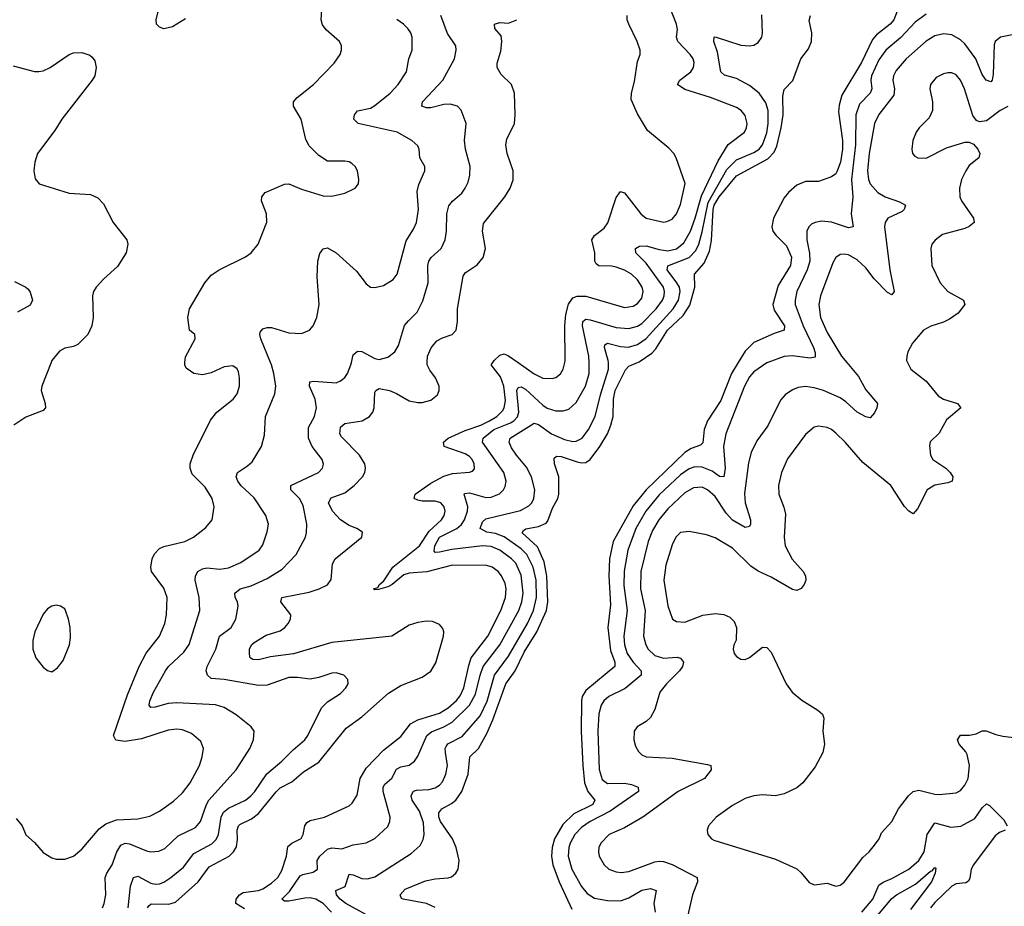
# Model space of a CAD drawing. Header units: inches. Extents: x 1550315 to 1685896, y 510706 to 640504.
# Tile 254 of 256: x 1602141 to 1606713, y 587477 to 591591. Entities that reach past the tile are written whole.
import ezdxf

# ---------------------------------------------------------------- set-up
doc = ezdxf.new("R2010")
doc.units = ezdxf.units.IN
doc.header["$MEASUREMENT"] = 0
doc.layers.add('B6508', color=7, linetype='Continuous')
doc.layers.add('B6509', color=7, linetype='Continuous')

msp = doc.modelspace()

# ---------------------------------------------------------------- linework, layer by layer
at = {"layer": 'B6508', "color": 5}
for points, elevation in [([(1602286.4, 590000), (1602243.6, 589890), (1602240.2, 589870), (1602259.1, 589810), (1602261.1, 589790), (1602250, 589778), (1602170, 589747.4), (1602113.7, 589710)], 680), ([(1602124.6, 587884.6), (1602152.2, 587850), (1602169.2, 587809.2), (1602210, 587773.4), (1602250, 587727.2), (1602290, 587701.3), (1602310, 587695.3), (1602350, 587696), (1602390, 587709), (1602430, 587741.5), (1602510, 587836.1), (1602540.8, 587859.2), (1602590, 587877.6), (1602690, 587883.5), (1602744.7, 587895.3), (1602790, 587918.9), (1602855.3, 587964.7), (1602896.3, 588003.7), (1602932.2, 588050), (1602975.4, 588130), (1602988.2, 588170), (1602994.4, 588210), (1602982.1, 588242.1), (1602938.1, 588278.1), (1602896.5, 588296.5), (1602870, 588299.5), (1602830, 588294.5), (1602706.4, 588253.6), (1602630, 588241.8), (1602587.6, 588247.6), (1602577, 588270), (1602641.9, 588458.1), (1602695.2, 588590), (1602728.2, 588651.8), (1602790.7, 588730), (1602815.2, 588790), (1602821.8, 588830), (1602825.8, 588910), (1602810, 588953.7), (1602753.3, 589030), (1602749.9, 589050), (1602756.2, 589090), (1602767.3, 589112.7), (1602790, 589137), (1602810, 589147), (1602907, 589170), (1602947.8, 589190), (1603005.8, 589234.2), (1603034.3, 589270), (1603043.9, 589330), (1603033.8, 589370), (1603001.7, 589421.7), (1602942.3, 589482.3), (1602931.6, 589510), (1602932.3, 589530), (1602945.7, 589570), (1603026.7, 589733.3), (1603056.9, 589770), (1603132.8, 589830), (1603150, 589854.4), (1603161, 589890), (1603161.5, 589930), (1603156.5, 589956.5), (1603150, 589971.2), (1603130, 589985.3), (1603090, 589980.2), (1603030, 589953.2), (1602990, 589943.1), (1602950, 589949.8), (1602914.5, 589974.5), (1602906.9, 589990), (1602907.7, 590000)], 680), ([(1602524.9, 587470), (1602533.5, 587490), (1602541.2, 587530), (1602537.7, 587610), (1602545, 587630), (1602570.7, 587669.3), (1602592, 587730), (1602610, 587760.5), (1602630, 587769.5), (1602650, 587766.7), (1602730, 587734), (1602750, 587729.4), (1602787.5, 587732.5), (1602814.1, 587745.9), (1602876.3, 587803.7), (1602957.7, 587842.3), (1602979.8, 587870), (1603008.1, 587950), (1603019.6, 587970), (1603146.4, 588110), (1603209.8, 588210), (1603226.9, 588250), (1603229.7, 588290), (1603215.1, 588310), (1603146.1, 588366.1), (1603090, 588400.2), (1603050, 588411.6), (1602870, 588421.8), (1602830, 588418), (1602770, 588400.9), (1602750, 588399.8), (1602742.2, 588410), (1602745.5, 588430), (1602761.7, 588470), (1602818, 588570), (1602832.5, 588590), (1602903.4, 588656.6), (1602927.8, 588692.2), (1602977, 588850), (1602974.1, 588910), (1602955.3, 588990), (1602957.3, 589010), (1602967.7, 589030), (1602990, 589043.7), (1603010, 589047), (1603070, 589041.9), (1603110, 589048), (1603166.9, 589073.1), (1603253.1, 589130), (1603270, 589154.9), (1603290, 589214), (1603295.9, 589250), (1603283.5, 589290), (1603230, 589372.3), (1603168.9, 589428.9), (1603153.5, 589450), (1603145.8, 589470), (1603152.6, 589490), (1603199.3, 589520.7), (1603219.9, 589540.1), (1603263.5, 589610), (1603277.4, 589662.6), (1603281.6, 589750), (1603325.5, 589854.5), (1603329.8, 589890), (1603320.6, 589950), (1603309.9, 589990), (1603305.8, 590000)], 660), ([(1602644.4, 587470), (1602655.5, 587570), (1602669.4, 587610.6), (1602690, 587617.1), (1602750, 587584.1), (1602770, 587579.5), (1602790, 587580.8), (1602810, 587588.3), (1602843.2, 587610), (1602901, 587659), (1602950, 587722.7), (1603033.6, 587766.4), (1603052.5, 587787.5), (1603064.5, 587810), (1603076.2, 587890), (1603086.5, 587913.5), (1603110, 587932.5), (1603190, 587970.1), (1603214.7, 587990), (1603233.1, 588010), (1603288.2, 588091.8), (1603358.5, 588150), (1603410, 588203.8), (1603465.1, 588250), (1603478.8, 588270), (1603541.5, 588398.5), (1603570, 588425.7), (1603630, 588464.2), (1603654.7, 588490), (1603665.6, 588510), (1603664.5, 588530), (1603646, 588550), (1603610, 588559.8), (1603590, 588559.1), (1603530, 588538.3), (1603490, 588531), (1603430, 588539.2), (1603390, 588538.9), (1603290, 588503.9), (1603250, 588501), (1603090, 588529.1), (1603030, 588533.3), (1603012.1, 588550), (1603006.6, 588570), (1603011.9, 588590), (1603051.7, 588670), (1603068.6, 588730), (1603122, 588770), (1603144.8, 588810), (1603155.6, 588870), (1603152, 588890), (1603141.4, 588910), (1603139.2, 588930), (1603164.2, 588950), (1603216, 588964), (1603290, 588997.9), (1603359.3, 589040.7), (1603424.5, 589110), (1603467.7, 589190), (1603473.1, 589210), (1603474.8, 589250), (1603457.1, 589337.1), (1603439.8, 589370), (1603399.1, 589410), (1603400.5, 589430), (1603528.2, 589490), (1603547.1, 589510), (1603550.8, 589529.2), (1603545.1, 589550), (1603498.8, 589610), (1603482.5, 589650), (1603481.8, 589698.2), (1603510, 589750.6), (1603518.3, 589790), (1603513.2, 589830), (1603487.2, 589890), (1603487.8, 589910), (1603506.6, 589913.4), (1603610, 589905.4), (1603630, 589914.7), (1603649.9, 589930.1), (1603662.8, 589950), (1603678.7, 589990), (1603681.2, 590000)], 640), ([(1602734.1, 587470), (1602740.1, 587479.9), (1602751.5, 587488.5), (1602833.8, 587486.2), (1602864, 587496), (1602968.9, 587591.1), (1603019.9, 587660.1), (1603113.9, 587710), (1603133.4, 587730), (1603146.9, 587753.1), (1603152.8, 587787.2), (1603150.9, 587830), (1603156.3, 587850), (1603163, 587857), (1603217.5, 587882.5), (1603250, 587907.5), (1603331.1, 588008.9), (1603350, 588026.6), (1603405, 588055), (1603459.2, 588100.8), (1603530, 588146.1), (1603656.5, 588303.5), (1603730, 588356.8), (1603853.4, 588466.6), (1603910, 588502), (1604010, 588540.2), (1604050, 588568), (1604073.6, 588606.4), (1604109, 588730), (1604110.6, 588750), (1604106.2, 588766.2), (1604090, 588785.4), (1604058, 588798), (1604030, 588799.8), (1603990, 588794.4), (1603950, 588780.9), (1603869.3, 588730.7), (1603590, 588700.6), (1603412, 588648), (1603305.3, 588634.7), (1603250, 588621.4), (1603222.6, 588622.6), (1603211.5, 588630), (1603207.6, 588647.6), (1603207.9, 588670), (1603216.5, 588690), (1603230, 588701.8), (1603285.6, 588734.4), (1603350, 588754.6), (1603372.4, 588770), (1603386.8, 588790), (1603397.8, 588810), (1603400.3, 588830), (1603353.8, 588890), (1603358.3, 588910), (1603485.2, 588934.8), (1603532, 588950), (1603570, 588969.2), (1603587.1, 588992.9), (1603593.4, 589066.6), (1603605.8, 589090), (1603729.6, 589190), (1603733.1, 589213.1), (1603707, 589230), (1603670, 589243.9), (1603630.9, 589270.9), (1603593.7, 589310), (1603575.4, 589350), (1603587, 589373), (1603650, 589396), (1603694.3, 589430), (1603732, 589470), (1603743.4, 589490), (1603747.1, 589510), (1603743.2, 589530), (1603718.9, 589570), (1603635.6, 589655.6), (1603627.5, 589670), (1603630, 589700.3), (1603650, 589717.1), (1603730.9, 589729.1), (1603765.7, 589750), (1603780.4, 589770), (1603786.8, 589790), (1603790, 589862), (1603794.3, 589870), (1603810, 589879.3), (1603858, 589870), (1603890, 589857.2), (1603950, 589822), (1603990, 589814.4), (1604010, 589814.2), (1604050, 589826.4), (1604080.5, 589850), (1604088.4, 589870), (1604088.6, 589890), (1604071.7, 589930), (1604044.6, 589964.6), (1604032.6, 589990), (1604032.9, 590000)], 620), ([(1603184.5, 587464.5), (1603143.8, 587490), (1603146.4, 587510), (1603160.9, 587530), (1603178.7, 587541.3), (1603250, 587549.7), (1603270, 587558.2), (1603310, 587583.6), (1603338.8, 587610), (1603357.6, 587642.4), (1603380.4, 587710), (1603385.7, 587754.3), (1603404.7, 587770), (1603448.5, 587791.5), (1603457.5, 587810), (1603465.2, 587850), (1603474.6, 587865.4), (1603490, 587874.6), (1603556.9, 587890), (1603670, 587943.8), (1603684.7, 587955.3), (1603707.6, 587992.4), (1603722.1, 588070), (1603750, 588117.7), (1603830, 588201.6), (1603910, 588265.1), (1603956.2, 588323.8), (1603990, 588342.2), (1604090, 588372.7), (1604130, 588397.7), (1604168.6, 588431.4), (1604185.9, 588454.1), (1604203.7, 588490), (1604225.7, 588594.3), (1604237.9, 588630), (1604315.2, 588730), (1604375.6, 588850), (1604396.7, 588910), (1604399.4, 588950), (1604394.4, 588974.4), (1604378.4, 589010), (1604362.2, 589030), (1604334.2, 589050), (1604310, 589058), (1604150, 589060.4), (1604031.5, 589028.5), (1603950, 589022.9), (1603925.3, 589014.7), (1603870, 588969.6), (1603850, 588959.1), (1603807.1, 588947.1), (1603790, 588945.8), (1603783.9, 588950), (1603803.1, 588956.9), (1603810.8, 588970), (1603832.4, 588987.6), (1603872.7, 589050), (1603997.7, 589150), (1604042.7, 589217.3), (1604099.5, 589270), (1604111.7, 589290), (1604115.9, 589310), (1604112.5, 589330), (1604096.1, 589350), (1604070, 589357.2), (1604010, 589356.9), (1603990, 589361.1), (1603972.3, 589370), (1603976.4, 589390), (1604050, 589439.9), (1604110, 589472.6), (1604150, 589485), (1604229, 589491), (1604243.1, 589496.9), (1604252.9, 589507.1), (1604251.9, 589530), (1604242.6, 589550), (1604230, 589563.7), (1604210, 589576), (1604111.5, 589610), (1604108.7, 589630), (1604130.7, 589650), (1604210, 589685), (1604282.5, 589710), (1604322.2, 589730), (1604355.7, 589750), (1604383.2, 589776.8), (1604390.7, 589790), (1604396.4, 589823.6), (1604388.9, 589890), (1604373.9, 589933.9), (1604330.6, 589990), (1604337.1, 590000)], 580), ([(1603589.2, 587450), (1603549.9, 587489.9), (1603515.3, 587510), (1603490, 587515.6), (1603464.8, 587515.2), (1603390, 587501.2), (1603370, 587501.2), (1603358.5, 587510), (1603393.6, 587546.4), (1603442.4, 587617.6), (1603454.9, 587625.1), (1603504.1, 587635.9), (1603523.1, 587650), (1603522.2, 587690), (1603534.8, 587710), (1603570, 587742.5), (1603590, 587748.1), (1603636, 587744), (1603690, 587761.5), (1603750, 587772.1), (1603790, 587791.4), (1603850, 587847), (1603859.8, 587870), (1603861.4, 587890), (1603829.3, 588010), (1603829.2, 588030), (1603836.6, 588043.4), (1603869, 588071), (1603890, 588114), (1603910, 588124.7), (1603950, 588132.6), (1603973.8, 588150), (1603990, 588173.4), (1604031.2, 588270), (1604053.5, 588286.5), (1604110.7, 588309.3), (1604148.8, 588331.2), (1604229.7, 588410.3), (1604258.1, 588461.9), (1604278.7, 588550), (1604292.6, 588590), (1604370.7, 588690), (1604458.2, 588850), (1604472.8, 588890), (1604479.4, 588930), (1604470, 589013.5), (1604444.2, 589070), (1604424.7, 589090), (1604370.5, 589130), (1604330, 589147.2), (1604290, 589150.2), (1604147.2, 589132.8), (1604090, 589119.6), (1604070, 589119.1), (1604064.7, 589124.7), (1604068.3, 589150), (1604090.5, 589190), (1604170.6, 589229.4), (1604191.9, 589248.1), (1604206.9, 589270), (1604220.7, 589310), (1604221.8, 589330), (1604204.5, 589390), (1604206.9, 589393.1), (1604230, 589395.6), (1604305.8, 589374.2), (1604330, 589375), (1604368.4, 589391.6), (1604387.2, 589410), (1604395.3, 589424.7), (1604400.5, 589450), (1604388.3, 589490), (1604289.2, 589630), (1604292.2, 589650), (1604342.2, 589690), (1604419.3, 589720.7), (1604435, 589730), (1604451.9, 589748.1), (1604459.2, 589770), (1604449.3, 589870), (1604456.1, 589883.9), (1604470, 589888.2), (1604490, 589876.3), (1604570, 589801.9), (1604590, 589788.9), (1604630, 589775.7), (1604663.9, 589776.1), (1604690, 589784.1), (1604724.5, 589815.5), (1604768.7, 589891.3), (1604785.6, 589950), (1604784.5, 590000)], 560), ([(1603764.8, 587430), (1603655, 587490), (1603628.2, 587510), (1603611.7, 587530), (1603608.4, 587550), (1603651.7, 587568.3), (1603670, 587626.7), (1603690, 587623.5), (1603730, 587605.9), (1603755.1, 587604.9), (1603790, 587613.7), (1603958.3, 587721.7), (1604000.5, 587759.5), (1604013.6, 587786.4), (1604018.5, 587810), (1604015.2, 587864.8), (1603997.7, 587917.7), (1603963.4, 587970), (1603959.2, 587990), (1603962.4, 587997.6), (1603969.5, 588010.5), (1603984, 588016), (1604040.4, 588019.6), (1604070, 588026.3), (1604090, 588038.9), (1604104.8, 588055.2), (1604120.2, 588090), (1604127.4, 588130), (1604118.3, 588190), (1604117.2, 588210), (1604121.3, 588218.7), (1604129.3, 588230.7), (1604194.8, 588265.2), (1604279.1, 588360.9), (1604311.8, 588428.2), (1604345.2, 588550), (1604410, 588637.8), (1604498.6, 588790), (1604527.4, 588850), (1604540.6, 588910), (1604538.8, 588990), (1604525.7, 589050), (1604495.8, 589110), (1604470, 589135.2), (1604390, 589190.9), (1604350, 589206.2), (1604310, 589213.1), (1604279.3, 589230), (1604290, 589260.8), (1604305.3, 589274.7), (1604466.4, 589313.6), (1604504.8, 589335.2), (1604518.5, 589350), (1604528.3, 589370), (1604532.3, 589410), (1604516.9, 589470), (1604494.3, 589514.3), (1604447.3, 589570), (1604424.5, 589604.5), (1604413.7, 589630), (1604418.5, 589650), (1604530, 589718.4), (1604550, 589713.5), (1604610, 589669.7), (1604670, 589643.3), (1604710, 589634), (1604724.9, 589635.1), (1604753.2, 589650), (1604782.7, 589690), (1604813.1, 589750), (1604837.6, 589850), (1604874.8, 589970), (1604874.3, 590000)], 540), ([(1604070, 587471.1), (1604030, 587489.3), (1603921.2, 587510), (1603913.7, 587513.7), (1603907.6, 587530), (1603930, 587555.7), (1604025.5, 587594.5), (1604070, 587605), (1604130, 587608.4), (1604145.8, 587614.2), (1604166.6, 587630), (1604177, 587650), (1604180.8, 587690), (1604167.5, 587750), (1604150.4, 587790), (1604095, 587870), (1604087.6, 587890), (1604086.6, 587910), (1604101.1, 587930), (1604146, 587954), (1604166, 587970), (1604194.5, 588010), (1604222.7, 588090), (1604231.7, 588170), (1604271.2, 588208.8), (1604310, 588279.2), (1604338.4, 588341.6), (1604398.4, 588510), (1604441.2, 588570), (1604483.1, 588656.9), (1604541.7, 588750), (1604587, 588850), (1604592.6, 588890), (1604588.4, 589008.4), (1604575.9, 589075.9), (1604544.9, 589144.9), (1604474, 589210), (1604479.5, 589220.5), (1604491.3, 589228.7), (1604550, 589238.8), (1604584.8, 589255.2), (1604593.7, 589266.3), (1604615.6, 589324.4), (1604640.2, 589370), (1604644.3, 589390), (1604644.2, 589470), (1604624.4, 589530), (1604622.8, 589557.2), (1604633.9, 589566.1), (1604655.2, 589564.8), (1604730, 589539.4), (1604750, 589534.9), (1604770, 589537), (1604790, 589550.8), (1604834.6, 589610), (1604869.9, 589670), (1604885.3, 589710), (1604896.1, 589750), (1604898.5, 589830), (1604905.5, 589870), (1604953.4, 589966.6), (1604970, 589983.2), (1605009.2, 590000)], 520), ([(1604455.3, 590000), (1604530, 589947.7), (1604570, 589927.5), (1604613.7, 589926.3), (1604630, 589931.1), (1604652.6, 589947.4), (1604664.8, 589970), (1604671.6, 590000)], 580), ([(1605477.5, 590000), (1605446.7, 589950), (1605395.8, 589824.2), (1605335, 589730), (1605319.6, 589690), (1605312.5, 589627.5), (1605302.5, 589617.5), (1605259, 589601), (1605230, 589582.4), (1605050.1, 589410), (1604990, 589335.8), (1604897, 589170), (1604879.9, 589090), (1604876.9, 589010), (1604884, 588876), (1604872.6, 588770), (1604884.5, 588664.5), (1604904.8, 588610), (1604905, 588590), (1604770, 588478.7), (1604752.6, 588450), (1604749.3, 588430), (1604748.1, 588290), (1604755, 588130), (1604762.9, 588050), (1604778.2, 588010), (1604811, 587970), (1604802.1, 587950), (1604714, 587906), (1604663.2, 587856.8), (1604624.8, 587790), (1604613.2, 587750), (1604609.7, 587710), (1604615.9, 587670), (1604645.5, 587590), (1604703.9, 587463.9)], 520), ([(1605614.8, 590000), (1605610, 589998.2), (1605550, 589957.8), (1605530, 589933.2), (1605507, 589890), (1605420.3, 589670), (1605409.2, 589610), (1605417.4, 589510), (1605410, 589469.8), (1605390, 589470.7), (1605355.7, 589495.7), (1605310, 589515), (1605275.6, 589515.6), (1605250, 589507.5), (1605210, 589478.5), (1605110, 589386.5), (1605048.9, 589311.1), (1605001.3, 589230), (1604964, 589130), (1604948.4, 589031.6), (1604946.4, 588966.4), (1604961, 588850), (1604945.8, 588730), (1604948.9, 588690), (1604962.1, 588650), (1604989.6, 588610), (1605026.9, 588570), (1605027, 588550), (1604952.8, 588487.2), (1604875.9, 588450), (1604852.9, 588430), (1604841.2, 588410), (1604829.7, 588370.3), (1604824.9, 588290), (1604832.2, 588112.2), (1604845.1, 588065.1), (1604870, 588046.4), (1604950, 588047.6), (1604982, 588042), (1605012.9, 588030), (1605013.6, 588010), (1604882.1, 587917.9), (1604790, 587869.9), (1604750, 587843.2), (1604719.1, 587810), (1604696.3, 587770), (1604690.1, 587750), (1604688, 587710), (1604704.6, 587650), (1604750, 587568.4), (1604776.1, 587536.1), (1604810, 587515.1), (1604870, 587503.3), (1604930, 587503.1), (1604970, 587515.9), (1605030, 587552.1), (1605070, 587558.8), (1605096.1, 587550), (1605086.1, 587490), (1605092.2, 587450)], 540), ([(1605981.9, 590000), (1606035.3, 589935.3), (1606070, 589874), (1606123.8, 589810), (1606120.3, 589790), (1606110, 589767), (1606090, 589743), (1606070, 589747.7), (1606030, 589769.8), (1605977.4, 589817.4), (1605950, 589836.2), (1605874, 589870), (1605830, 589883.4), (1605790, 589889), (1605755.4, 589884.6), (1605730, 589874), (1605694.6, 589850), (1605674, 589826), (1605614.2, 589705.8), (1605563.5, 589636.5), (1605537.1, 589582.9), (1605525.7, 589534.3), (1605506.7, 589393.3), (1605510.1, 589350), (1605534.2, 589270), (1605534.7, 589250), (1605530, 589239.6), (1605510, 589234.8), (1605450, 589269.3), (1605421.5, 589301.5), (1605370, 589379.2), (1605335, 589410), (1605310, 589421.4), (1605270, 589418.4), (1605230, 589396.4), (1605150, 589321.1), (1605108.2, 589270), (1605079.7, 589220.3), (1605058.6, 589170), (1605025, 589030), (1605023.8, 588950), (1605044.6, 588850), (1605037.7, 588730), (1605048.4, 588690), (1605059.2, 588670), (1605090, 588640.1), (1605130, 588628.5), (1605193.5, 588633.5), (1605210, 588628.9), (1605222.6, 588610), (1605219.3, 588590), (1605205.2, 588570), (1605143.9, 588510), (1605113.7, 588470), (1605090.1, 588389.9), (1605070, 588352.8), (1605050, 588334.8), (1605008.4, 588310), (1604994, 588290), (1604992, 588250), (1605000.5, 588220.5), (1605014.8, 588194.8), (1605030, 588179.5), (1605050, 588170.3), (1605170, 588164.2), (1605334.7, 588134.7), (1605350.8, 588130), (1605352.2, 588110), (1605320.5, 588070), (1605197.7, 588010), (1605034.9, 587890), (1604950, 587840.7), (1604878.7, 587810), (1604839.6, 587770), (1604830.2, 587750), (1604827.9, 587730), (1604831.3, 587710), (1604854.3, 587670), (1604876.4, 587650), (1604910, 587636.9), (1604933.7, 587633.7), (1604970, 587638.6), (1605090, 587683.5), (1605110, 587686.8), (1605130, 587684.6), (1605170, 587670.2), (1605286.4, 587610), (1605287.6, 587590), (1605265, 587530), (1605237, 587410)], 560), ([(1606264.1, 590000), (1606278.4, 589970), (1606350, 589914), (1606405.5, 589845.5), (1606430, 589830.8), (1606495.8, 589810), (1606510.4, 589790), (1606444.9, 589735.1), (1606410, 589673.3), (1606368.1, 589631.9), (1606364.8, 589615.2), (1606370.3, 589570), (1606380.9, 589550), (1606440.9, 589510), (1606461.8, 589490), (1606474.2, 589470), (1606470.4, 589450), (1606450, 589441.4), (1606390, 589430.7), (1606354, 589410), (1606310, 589320.7), (1606290, 589298.4), (1606270, 589311.1), (1606250, 589332), (1606185.3, 589430), (1606056.7, 589536.7), (1605974.5, 589630), (1605930, 589672.4), (1605910, 589689.7), (1605890, 589699.2), (1605850, 589704.8), (1605830, 589699.8), (1605790, 589666.9), (1605705.8, 589554.2), (1605679, 589490), (1605664.6, 589430), (1605665.2, 589390), (1605689, 589329), (1605696.6, 589296.6), (1605691, 589190), (1605695.9, 589150), (1605727.5, 589087.5), (1605778.7, 589030), (1605790.4, 589010), (1605792, 588990), (1605784.2, 588970), (1605770, 588951.6), (1605750, 588942.6), (1605730, 588946.6), (1605630, 589004.1), (1605570, 589031.4), (1605535.8, 589055.8), (1605450, 589138.2), (1605370, 589187), (1605330, 589201.2), (1605250, 589215.8), (1605210, 589211), (1605186.9, 589190), (1605170, 589155.1), (1605140.6, 589059.4), (1605132.5, 588990), (1605150.9, 588870.9), (1605172.7, 588810), (1605190, 588798), (1605230, 588795.8), (1605312.8, 588827.2), (1605370, 588835.4), (1605410, 588831.1), (1605438.9, 588818.9), (1605458.6, 588798.6), (1605469, 588770), (1605468.2, 588711.8), (1605457.3, 588690), (1605454, 588670), (1605458.8, 588650), (1605470, 588636), (1605490, 588624), (1605510, 588622.8), (1605530, 588630.8), (1605590, 588678.8), (1605610, 588677.3), (1605630, 588656), (1605699.6, 588510), (1605727.4, 588470), (1605773.1, 588433.1), (1605847.3, 588387.3), (1605867.9, 588367.9), (1605874.3, 588350), (1605870.2, 588290), (1605877.7, 588230), (1605870.3, 588190), (1605835.2, 588124.8), (1605777, 588050), (1605750, 588027.1), (1605690, 587998.7), (1605650, 587989.6), (1605590, 587994), (1605550, 587989.6), (1605510, 587976.9), (1605450, 587945.4), (1605374.9, 587890), (1605339.1, 587850), (1605333, 587830), (1605336.3, 587810), (1605353.4, 587790), (1605364.2, 587784.2), (1605650, 587695.5), (1605750, 587650.2), (1605770, 587632.9), (1605806.8, 587586.8), (1605830, 587576.2), (1605890, 587584.4), (1605930, 587570.7), (1605950, 587575.5), (1605970, 587588.7), (1606056.6, 587703.4), (1606086, 587730), (1606110, 587760.7), (1606131.6, 587790), (1606142.5, 587817.5), (1606190, 587871), (1606221.3, 587930), (1606268.7, 587990), (1606290, 588009.3), (1606315.8, 588015.8), (1606390, 587996.8), (1606410, 587996.3), (1606490, 588002.8), (1606510, 588013.7), (1606530, 588039.3), (1606544.4, 588070), (1606550.8, 588130), (1606541.1, 588181.1), (1606534.5, 588194.5), (1606502.7, 588230), (1606495.3, 588250), (1606509.1, 588270.9), (1606551.1, 588271.1), (1606582, 588278), (1606610, 588290.8), (1606629.3, 588290.7), (1606673.5, 588273.5), (1606706.5, 588266.5), (1606770, 588258.8)], 580), ([(1606050.6, 587450), (1606102, 587510), (1606130, 587575.5), (1606150, 587589.5), (1606190, 587605.4), (1606270, 587648.7), (1606315.9, 587690), (1606341.4, 587730), (1606354, 587810), (1606390, 587864.2), (1606463.9, 587843.9), (1606511.4, 587848.6), (1606575.8, 587884.2), (1606610, 587934.6), (1606630, 587952.2), (1606644.9, 587944.9), (1606710, 587878), (1606725.7, 587850)], 560), ([(1606717.1, 587830), (1606690, 587818.9), (1606670, 587803.4), (1606570.1, 587670), (1606558.3, 587650), (1606552.8, 587607.2), (1606546.5, 587593.5), (1606533.5, 587586.5), (1606490, 587581), (1606470, 587570.6), (1606390, 587495), (1606370, 587469.8)], 560), ([(1606051.9, 587348.1), (1606190, 587512.4), (1606212, 587530), (1606300.2, 587579.8), (1606370, 587640.2), (1606378.2, 587641.8), (1606390, 587656.5), (1606394.6, 587654.6), (1606392.3, 587630), (1606374.8, 587590), (1606277.2, 587462.8)], 540)]:
    msp.add_lwpolyline(points, dxfattribs=dict(at, elevation=elevation))
at = {"layer": 'B6508', "color": 5, "elevation": 720}
msp.add_lwpolyline([(1602310, 588874), (1602290, 588869.2), (1602270, 588857.2), (1602250, 588833.2), (1602210.4, 588750), (1602201.1, 588710), (1602202, 588670), (1602215.5, 588630), (1602250, 588587.3), (1602270, 588570.7), (1602290, 588565.5), (1602316.6, 588583.4), (1602342.8, 588617.2), (1602372, 588690), (1602375.9, 588724.1), (1602375.1, 588770), (1602367.8, 588810), (1602354, 588850), (1602350, 588857.2), (1602330, 588869.2)], close=True, dxfattribs=at)
at = {"layer": 'B6509', "color": 5}
for points, elevation in [([(1604784.5, 590000), (1604783.9, 590030), (1604754.4, 590170), (1604755.7, 590190), (1604762.9, 590197.1), (1604770, 590200.8), (1604790, 590198.5), (1604910, 590162.7), (1604970, 590158.3), (1605010, 590169.6), (1605030, 590182.2), (1605096.7, 590250), (1605126.3, 590290), (1605134, 590310), (1605135.5, 590330), (1605130.7, 590350), (1605050, 590462), (1605002.1, 590510), (1604999.8, 590530), (1605019.5, 590540.5), (1605050, 590542.2), (1605110, 590524.1), (1605150, 590518), (1605190, 590528.6), (1605224.8, 590555.2), (1605256, 590610), (1605277.5, 590670), (1605306.1, 590773.9), (1605384, 590936), (1605430, 591011.8), (1605506.2, 591070), (1605516.5, 591090), (1605519, 591110), (1605510, 591147.3), (1605490.5, 591170.5), (1605470, 591183.9), (1605349.3, 591230), (1605230, 591266.9), (1605195.4, 591290), (1605206.6, 591310), (1605257.4, 591350), (1605269.2, 591370), (1605272.1, 591392.1), (1605268.3, 591410), (1605254, 591430), (1605196.2, 591490), (1605190.6, 591510), (1605194.6, 591545.4), (1605190.9, 591570), (1605129.3, 591730)], 560), ([(1606230.4, 591670.4), (1606199.5, 591590), (1606183.5, 591570), (1606119, 591521), (1606100.3, 591499.7), (1606050, 591391.9), (1605958.4, 591241.6), (1605945.9, 591194.1), (1605943.7, 591163.7), (1605962, 591030), (1605962.2, 590990), (1605952, 590930), (1605934.7, 590885.3), (1605930, 590876.4), (1605910, 590862.8), (1605850, 590840.4), (1605790, 590840.6), (1605750, 590823), (1605710.1, 590789.9), (1605690, 590764.6), (1605641.5, 590670), (1605633.1, 590630), (1605638.6, 590610), (1605652.8, 590590), (1605702.1, 590542.1), (1605724.5, 590490), (1605719.9, 590450), (1605662.3, 590357.7), (1605637.5, 590270), (1605643.6, 590243.6), (1605691.5, 590170), (1605690.2, 590150), (1605644.5, 590135.5), (1605550, 590093.4), (1605510, 590052.7), (1605477.5, 590000)], 520), ([(1602910, 591595.4), (1602850, 591558), (1602810, 591549.5), (1602790, 591556), (1602776, 591570), (1602774, 591590), (1602784.4, 591630)], 680), ([(1602907.7, 590000), (1602910, 590026), (1602956, 590110), (1602954, 590130), (1602929.6, 590150), (1602921.6, 590210), (1602929.7, 590250), (1603000.5, 590370), (1603030, 590406.4), (1603066.6, 590430), (1603190, 590490.3), (1603215.8, 590510), (1603248.2, 590550), (1603287.6, 590652.4), (1603286.4, 590690), (1603264.2, 590750), (1603264.4, 590770), (1603280.7, 590790), (1603370, 590828), (1603390, 590830.2), (1603450, 590804.2), (1603550, 590773.4), (1603590, 590771.7), (1603650, 590787), (1603690, 590805.3), (1603699.3, 590810), (1603714, 590830), (1603716.2, 590850), (1603709.5, 590890), (1603698, 590910), (1603683.3, 590923.3), (1603670, 590931.3), (1603650, 590934.7), (1603570, 590935.1), (1603530, 590961.7), (1603485.6, 591005.6), (1603470, 591036), (1603447.3, 591130), (1603412.8, 591190), (1603411.5, 591210), (1603429.6, 591230), (1603505.4, 591290), (1603600.5, 591390), (1603629.5, 591430), (1603634.5, 591450), (1603634.5, 591470), (1603626, 591490), (1603563.9, 591543.9), (1603547.5, 591567.5), (1603541.4, 591590), (1603543.5, 591636.5)], 680), ([(1603681.2, 590000), (1603690, 590036.4), (1603710, 590053.6), (1603730, 590052.1), (1603790, 590018.8), (1603810, 590014), (1603850, 590024.7), (1603882.7, 590050), (1603900, 590080), (1603928.2, 590171.8), (1603945.5, 590194.5), (1603986.5, 590233.5), (1604013, 590287), (1604037.5, 590370), (1604036.3, 590450), (1604041.4, 590470), (1604052.2, 590487.8), (1604097.6, 590530), (1604116.2, 590570), (1604122.9, 590610), (1604124.1, 590690), (1604132.8, 590727.2), (1604150, 590749.2), (1604193.5, 590786.5), (1604210, 590808.9), (1604223.1, 590836.9), (1604231.4, 590870), (1604232.2, 590910), (1604210.6, 590990), (1604205.7, 591030), (1604214, 591110), (1604191.5, 591171.5), (1604173.6, 591190), (1604139.1, 591199.1), (1604110, 591197.4), (1604050, 591182), (1604030, 591181.6), (1604007.8, 591190), (1604011.1, 591210), (1604106.3, 591310), (1604159.7, 591410), (1604168.3, 591450), (1604166.3, 591470), (1604127.8, 591527.8), (1604096.1, 591610)], 640), ([(1604671.6, 590000), (1604673.9, 590010), (1604672.3, 590172.3), (1604676.3, 590223.7), (1604689, 590271), (1604710, 590300.2), (1604730, 590308.7), (1604770, 590308.7), (1604950, 590256.3), (1604990, 590262.3), (1605010, 590274.7), (1605030, 590299.5), (1605036.5, 590330), (1605031.9, 590350), (1605010, 590384.8), (1604982, 590410), (1604950, 590428.7), (1604910, 590443.1), (1604890, 590447.9), (1604830, 590448.3), (1604817.7, 590457.7), (1604811.2, 590471.2), (1604811, 590510), (1604798, 590570), (1604809.7, 590590), (1604855.4, 590624.6), (1604871.4, 590648.6), (1604910, 590766.8), (1604930, 590793.4), (1604950, 590787.7), (1605024.9, 590690), (1605050, 590670.4), (1605130, 590652.4), (1605145.8, 590654.2), (1605170, 590665.5), (1605191.1, 590690), (1605210, 590734), (1605231.1, 590831.1), (1605189.7, 590949.7), (1605178.4, 590970), (1605155.2, 590995.2), (1605056.6, 591076.6), (1605010, 591155.1), (1604980.5, 591220.5), (1604981.2, 591250), (1604995.6, 591304.4), (1605010, 591397.3), (1605021.7, 591430), (1605022.7, 591450), (1605008.8, 591490), (1604968.9, 591570), (1604962, 591590), (1604961.7, 591610)], 580), ([(1604874.3, 590000), (1604874.1, 590010), (1604855.8, 590070), (1604858, 590082), (1604870, 590090.5), (1604930, 590075.3), (1604968.2, 590071.8), (1605010, 590083.5), (1605050, 590111.8), (1605175, 590250), (1605199.6, 590290), (1605207.9, 590330), (1605203.9, 590350), (1605192.6, 590370), (1605147.5, 590430), (1605151.1, 590448.9), (1605250, 590487.7), (1605279.9, 590520.1), (1605293.8, 590550), (1605310, 590606.2), (1605337.5, 590742.5), (1605424.3, 590895.7), (1605470, 590940.5), (1605550, 590974.2), (1605574.6, 590990), (1605590.3, 591010), (1605610, 591066.5), (1605616.2, 591110), (1605615.7, 591170), (1605605.9, 591205.9), (1605574.5, 591250), (1605530, 591285.7), (1605470, 591318.1), (1605414.2, 591334.2), (1605396.1, 591350), (1605381.2, 591441.2), (1605364.6, 591490), (1605366, 591510), (1605370, 591512.3), (1605490, 591472.4), (1605530, 591470.1), (1605550, 591473.8), (1605570, 591484.7), (1605586.2, 591510), (1605590.5, 591529.5), (1605586.9, 591613.1)], 540), ([(1605009.2, 590000), (1605016.8, 590003.2), (1605076.6, 590043.4), (1605095.4, 590064.6), (1605149.3, 590150), (1605222, 590218), (1605253.1, 590266.9), (1605276.6, 590350), (1605274.8, 590410), (1605318.7, 590461.3), (1605343.5, 590516.5), (1605353.3, 590566.7), (1605361.5, 590710), (1605366.2, 590730), (1605388.6, 590770), (1605470, 590867.1), (1605614.4, 590945.6), (1605643.8, 590976.2), (1605655.9, 591004.1), (1605677, 591090), (1605685.5, 591150), (1605684.2, 591235.8), (1605690, 591267.3), (1605730.7, 591309.3), (1605768.3, 591410), (1605804.4, 591455.6), (1605818.3, 591490), (1605819.6, 591530), (1605807.1, 591587.1), (1605812.8, 591610)], 520), ([(1606350, 591617.1), (1606299.6, 591580.4), (1606232, 591508), (1606162.8, 591450), (1606130, 591405), (1606096.2, 591330), (1606093.6, 591310), (1606098, 591270), (1606090.7, 591250), (1606041, 591199), (1606023.3, 591150), (1606022.6, 591010), (1606003.2, 590850), (1606010.1, 590769.9), (1606001.2, 590690), (1606011.8, 590630), (1605990, 590624.8), (1605910, 590652.2), (1605863.7, 590656.3), (1605834, 590650), (1605818.3, 590641.7), (1605804.9, 590630), (1605795.5, 590610), (1605795.7, 590570), (1605808.1, 590508.1), (1605810.1, 590470), (1605797.2, 590430), (1605750.2, 590330.2), (1605741.5, 590290), (1605741.9, 590270), (1605779.3, 590170), (1605826.5, 590070), (1605835, 590045), (1605835.1, 590024.9), (1605810, 590021), (1605730, 590031.9), (1605690, 590028.5), (1605614.8, 590000)], 540), ([(1603305.8, 590000), (1603260.7, 590110), (1603255.3, 590130), (1603258, 590142), (1603270, 590156.5), (1603290, 590163.2), (1603310, 590163.5), (1603390, 590138), (1603450, 590135.3), (1603486.6, 590150), (1603504.2, 590170), (1603521, 590210), (1603531, 590270), (1603522.5, 590397.5), (1603525.4, 590470), (1603534.1, 590505.9), (1603550, 590527.7), (1603570, 590532.4), (1603610, 590508.8), (1603704.9, 590424.9), (1603750, 590366), (1603770, 590350.4), (1603790, 590348.7), (1603830, 590358.3), (1603874.5, 590385.5), (1603893.3, 590410), (1603935.1, 590564.9), (1603970, 590618.7), (1603983.5, 590650), (1603992.2, 590710), (1603985.8, 590794.2), (1603993.8, 590826.2), (1604022.6, 590890), (1604022.4, 590910), (1603998.3, 590950), (1603995.6, 590990), (1603990, 591006), (1603962.4, 591030), (1603894, 591070), (1603712, 591110), (1603692.6, 591130), (1603695.4, 591150), (1603710, 591168.5), (1603770, 591180.7), (1603790, 591193.2), (1603860.9, 591250), (1603898.8, 591290), (1603937.2, 591350), (1603947.6, 591410), (1603962.7, 591450), (1603963.5, 591510), (1603956.9, 591530), (1603942.4, 591550), (1603922.9, 591570), (1603891.7, 591591.7)], 660), ([(1604032.9, 590000), (1604033.9, 590030), (1604051.9, 590068.1), (1604078.5, 590101.5), (1604104.7, 590115.3), (1604149.5, 590130), (1604168, 590150), (1604173.5, 590190), (1604174, 590250), (1604199.4, 590400.6), (1604210, 590417.3), (1604265.8, 590454.2), (1604292.5, 590487.5), (1604303.1, 590530), (1604290.6, 590610), (1604293.8, 590646.2), (1604394, 590770), (1604417.7, 590810), (1604431.6, 590848.4), (1604431.6, 590890), (1604405, 590970), (1604398.4, 591010), (1604403.2, 591036.8), (1604437.7, 591110), (1604440.9, 591150), (1604437.9, 591250), (1604424.8, 591290), (1604376.7, 591336.7), (1604358.5, 591370), (1604358, 591390), (1604374.6, 591445.4), (1604380.3, 591490), (1604376, 591516), (1604347.4, 591550), (1604345.6, 591570), (1604370, 591578.7), (1604410, 591575.8), (1604448.7, 591591.3)], 620), ([(1606750, 591520.4), (1606695.3, 591510), (1606670.2, 591490), (1606665.5, 591474.5), (1606661.5, 591338.5), (1606655.8, 591310), (1606650, 591302.6), (1606628.4, 591310), (1606610, 591337.7), (1606580.6, 591410), (1606530, 591478.7), (1606510, 591498.3), (1606470, 591521.5), (1606430, 591525.2), (1606390, 591516.5), (1606350, 591491.4), (1606257.8, 591410), (1606210, 591355.3), (1606198.4, 591330), (1606195.7, 591310), (1606203.3, 591270), (1606199.3, 591240.7), (1606130, 591150.8), (1606109.6, 591110), (1606085.5, 590970), (1606078, 590890), (1606082, 590850), (1606090, 590830.2), (1606125.6, 590790), (1606159.7, 590770), (1606226.6, 590746.6), (1606253.6, 590730), (1606248.4, 590710), (1606238.1, 590701.9), (1606172.8, 590670), (1606159.8, 590650), (1606156.8, 590630), (1606181.9, 590430), (1606200.9, 590330), (1606190, 590315.1), (1606170, 590325.8), (1606109.3, 590389.3), (1606070, 590439.4), (1606030, 590477.5), (1605990, 590499.4), (1605970, 590503.5), (1605950, 590500.9), (1605930, 590488), (1605916.8, 590463.2), (1605859.8, 590310), (1605851.4, 590270), (1605859.3, 590210), (1605890, 590139.7), (1605957.2, 590030), (1605981.9, 590000)], 560), ([(1602110, 591377.4), (1602210, 591351.4), (1602230, 591350.2), (1602250, 591354.4), (1602283, 591370), (1602370, 591430.4), (1602390, 591438), (1602430, 591439.1), (1602466.6, 591426.6), (1602478, 591418), (1602490, 591401), (1602496.5, 591370), (1602490.3, 591330), (1602477.6, 591310), (1602336.5, 591130), (1602303.4, 591076.6), (1602224.2, 590970), (1602210.3, 590930), (1602206.4, 590890), (1602212.7, 590852.7), (1602231.3, 590830), (1602370, 590787), (1602470, 590780.5), (1602504.1, 590764.1), (1602530, 590736), (1602574.9, 590650), (1602638.4, 590570), (1602643.1, 590550), (1602635.3, 590510), (1602594.8, 590445.2), (1602531.3, 590388.7), (1602495.5, 590350), (1602483.8, 590330), (1602478.4, 590310), (1602482, 590210), (1602476.1, 590170), (1602456.5, 590130), (1602410, 590084), (1602390, 590075.1), (1602350, 590066.6), (1602326.2, 590053.8), (1602290.2, 590009.8), (1602286.4, 590000)], 680), ([(1606730, 591189.1), (1606694.3, 591170), (1606630, 591122.4), (1606597.7, 591117.7), (1606583.5, 591123.5), (1606566.4, 591146.4), (1606527.3, 591270), (1606510, 591311.2), (1606490, 591335.6), (1606470, 591345.3), (1606450, 591345.3), (1606430, 591340.4), (1606397.2, 591322.8), (1606370.3, 591290), (1606367.7, 591270), (1606379.6, 591210), (1606379.6, 591170), (1606363.4, 591136.6), (1606317, 591090), (1606303.7, 591070), (1606288.2, 591030), (1606284, 590990), (1606286.8, 590970), (1606297.3, 590957.3), (1606310.6, 590950.6), (1606350, 590948.5), (1606444, 590996), (1606530, 591023.6), (1606550, 591022.3), (1606570, 591013.4), (1606590, 590990.4), (1606599, 590970), (1606595.3, 590950), (1606550, 590914.5), (1606533.7, 590890), (1606514.8, 590850), (1606504.4, 590810), (1606506.3, 590770), (1606514, 590750), (1606570.2, 590670), (1606572.6, 590650), (1606550, 590630.8), (1606530, 590622), (1606425.2, 590594.8), (1606391.5, 590568.5), (1606377.1, 590550), (1606372.4, 590530), (1606376.5, 590450), (1606415.6, 590370), (1606450.3, 590330), (1606523.1, 590290), (1606530.2, 590270), (1606499.2, 590230), (1606459, 590201), (1606430, 590186.9), (1606371.7, 590168.3), (1606337, 590150), (1606287, 590090), (1606265.5, 590050), (1606260.5, 590030), (1606259.3, 590010), (1606264.1, 590000)], 580), ([(1602116, 590376), (1602170, 590350.4), (1602180.5, 590340.5), (1602190, 590326.8), (1602200.3, 590290), (1602190, 590266.3), (1602130, 590234)], 660), ([(1604337.1, 590000), (1604343.7, 590010), (1604370, 590034.2), (1604390, 590041.3), (1604410, 590031.7), (1604455.3, 590000)], 580)]:
    msp.add_lwpolyline(points, dxfattribs=dict(at, elevation=elevation))

doc.saveas('drawing.dxf')
